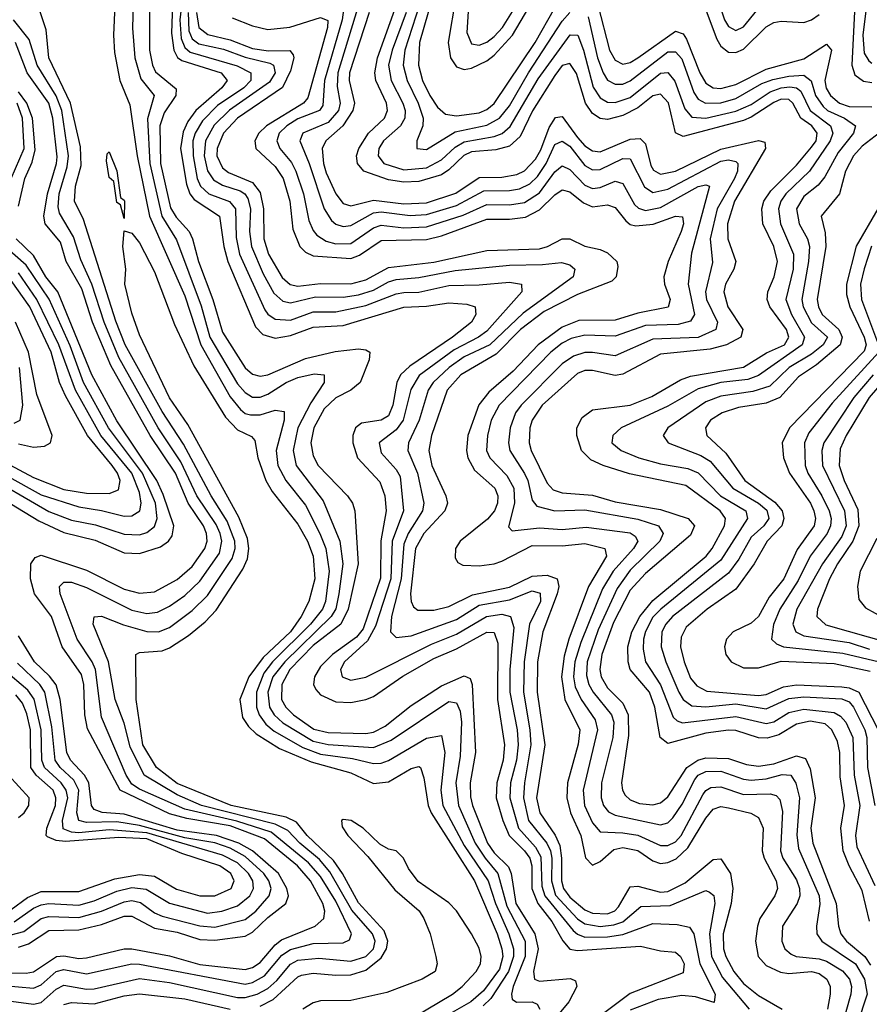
# Model space of a CAD drawing. Header units: inches. Extents: x 990535 to 1117859, y 769386 to 892122.
# Tile 142 of 256: x 1024153 to 1026403, y 852003 to 854611. Entities that reach past the tile are written whole.
import ezdxf

# ---------------------------------------------------------------- set-up
doc = ezdxf.new("R2010")
doc.units = ezdxf.units.IN
doc.header["$MEASUREMENT"] = 0
doc.layers.add('B0825', color=7, linetype='Continuous')

msp = doc.modelspace()

# ---------------------------------------------------------------- linework, layer by layer
at = {"layer": 'B0825', "color": 5}
for points, elevation in [([(1024496.2, 854790), (1024497.1, 854530), (1024504.9, 854490), (1024513.1, 854473.1), (1024567.4, 854427.4), (1024566.1, 854410), (1024535.7, 854364.3), (1024524.1, 854330), (1024525.7, 854230), (1024552.7, 854112.7), (1024567.5, 854087.5), (1024601.6, 854050), (1024610.8, 854030.8), (1024626.9, 853970), (1024664.3, 853870), (1024690, 853783.4), (1024750, 853688.4), (1024770, 853671.9), (1024790, 853666.3), (1024810, 853670.3), (1024910, 853713.3), (1024988.2, 853731.8), (1025050, 853738.9), (1025070, 853736.4), (1025080.6, 853730), (1025078.5, 853710), (1025055, 853650), (1025030.2, 853630), (1024990, 853608.9), (1024959.6, 853580.4), (1024931.6, 853530), (1024924, 853490), (1024930, 853456), (1024943.8, 853430), (1025021.5, 853350), (1025034.7, 853330), (1025040.7, 853310), (1025049.8, 853170), (1025022.7, 853050), (1025003.9, 853010), (1024930, 852953.8), (1024868.4, 852890), (1024847.2, 852850), (1024846.4, 852810), (1024858.3, 852790), (1024878.2, 852770), (1024931.7, 852731.7), (1024970, 852723.1), (1025070, 852720.5), (1025090, 852724.3), (1025120.6, 852739.4), (1025190, 852794.1), (1025270, 852846.4), (1025330, 852872.7), (1025346.4, 852866.4), (1025351.6, 852850), (1025360.1, 852670), (1025346.5, 852590), (1025347.2, 852552.8), (1025352.6, 852530), (1025392, 852430), (1025410, 852404.3), (1025447.3, 852367.3), (1025454.3, 852350), (1025467.4, 852270), (1025517.4, 852190), (1025526.6, 852150), (1025514, 852090), (1025516.3, 852070), (1025530, 852064.3), (1025611.5, 852071.5), (1025625, 852065), (1025628.2, 852050), (1025607.6, 852010), (1025518.4, 851901.6)], 2180), ([(1024410, 854770), (1024401.7, 854570), (1024404.3, 854524.3), (1024418.3, 854450), (1024445, 854385), (1024464.1, 854250), (1024497.1, 854090), (1024590, 853879.6), (1024632.6, 853750), (1024710, 853611.9), (1024738.1, 853578.1), (1024750, 853568.2), (1024764, 853564), (1024790, 853564.7), (1024830, 853577), (1024853.5, 853573.5), (1024853.5, 853550), (1024832.1, 853470), (1024836.9, 853430), (1024857.5, 853390), (1024910, 853324.8), (1024948.3, 853250), (1024963.6, 853210), (1024972.5, 853150), (1024962.8, 853070), (1024954.7, 853050), (1024923.5, 853010), (1024822.9, 852910), (1024799.6, 852880.4), (1024780.2, 852830), (1024780.3, 852790), (1024787.1, 852770), (1024805.1, 852745.1), (1024826.7, 852726.7), (1024903, 852683), (1024950, 852666), (1025034.2, 852654.2), (1025090, 852640.9), (1025110, 852641.5), (1025130, 852648.7), (1025230, 852708), (1025270, 852714.7), (1025278.8, 852670), (1025268.7, 852570), (1025274.1, 852530), (1025330, 852423.5), (1025393.9, 852330), (1025412.8, 852270), (1025448.9, 852190), (1025460.9, 852150), (1025460.7, 852130), (1025448, 852090), (1025401.2, 852018.8), (1025380.7, 851999.3)], 2140), ([(1024456.6, 854750), (1024451.8, 854588.2), (1024457.7, 854510), (1024473.9, 854453.9), (1024509.3, 854410), (1024491.6, 854348.4), (1024497.8, 854230), (1024529.6, 854090), (1024567.9, 854027.9), (1024633.4, 853853.4), (1024656.9, 853770), (1024730, 853646.4), (1024750, 853623.4), (1024770, 853611.2), (1024790, 853611.1), (1024810, 853619.2), (1024858.7, 853650), (1024890, 853663.2), (1024933.1, 853673.1), (1024959.3, 853670), (1024959.7, 853650), (1024924.2, 853595.8), (1024889.6, 853530), (1024877.5, 853470), (1024885.6, 853430), (1024956.7, 853336.7), (1025000.7, 853230), (1025008.6, 853170), (1024998.5, 853090), (1024989.9, 853050.1), (1024978.2, 853030), (1024855.1, 852910), (1024823.6, 852870), (1024810.5, 852830), (1024814.5, 852790), (1024827, 852770), (1024850, 852749), (1024930, 852699.7), (1024970, 852691.3), (1025090, 852683.6), (1025137.2, 852702.8), (1025290, 852805.4), (1025310, 852801.8), (1025319.7, 852779.7), (1025323.2, 852750), (1025319.3, 852660.7), (1025307.8, 852590), (1025314.9, 852530), (1025359.5, 852430), (1025385.6, 852390), (1025419.3, 852350), (1025443.4, 852263.4), (1025491.4, 852170), (1025491.8, 852130), (1025460.2, 852050), (1025455.2, 852030), (1025457.1, 852017.1), (1025468.4, 852008.4), (1025510.3, 852010), (1025523.7, 852003.7), (1025530.5, 851990.5)], 2160), ([(1024560.4, 854730), (1024554.9, 854574.9), (1024561.4, 854530), (1024571, 854511), (1024582.4, 854502.4), (1024686.3, 854470), (1024702.4, 854450), (1024688.8, 854430), (1024619.9, 854370), (1024598.6, 854341.4), (1024585.8, 854314.2), (1024579.3, 854270), (1024595, 854175), (1024603.8, 854150), (1024615, 854135), (1024682.4, 854090), (1024693.4, 854010), (1024704.3, 853970), (1024777.2, 853797.2), (1024797, 853777), (1024830, 853767.3), (1024870, 853774.4), (1024930, 853796.9), (1025010, 853801), (1025170, 853849.8), (1025230, 853851.7), (1025290, 853860.8), (1025337.2, 853857.2), (1025359, 853850), (1025361, 853830), (1025349.3, 853810), (1025299.5, 853770), (1025186.4, 853693.6), (1025161.8, 853670), (1025151.7, 853650), (1025141.2, 853590), (1025130, 853561.9), (1025110, 853550), (1025058.2, 853541.8), (1025042, 853530), (1025035.5, 853510), (1025035.7, 853490), (1025047.8, 853450), (1025106.6, 853386.6), (1025119.9, 853350), (1025123.2, 853310), (1025109.2, 853230.8), (1025108.3, 853131.7), (1025062.8, 852997.2), (1025044.8, 852975.2), (1024981.4, 852930), (1024950, 852897.9), (1024933.7, 852870), (1024931.3, 852850), (1024937, 852837), (1024950, 852822.6), (1024990, 852803.9), (1025030, 852802.3), (1025070, 852810.3), (1025090, 852817.9), (1025167.6, 852872.4), (1025250, 852918.7), (1025310, 852944.9), (1025390, 852988.7), (1025410, 852988), (1025419.2, 852959.2), (1025418.3, 852810), (1025436.6, 852690), (1025433.1, 852650), (1025417.1, 852590), (1025415.3, 852550), (1025432.4, 852490), (1025449.3, 852450), (1025490.4, 852410), (1025504, 852390), (1025509.2, 852370), (1025509.4, 852310), (1025525, 852270), (1025562.6, 852222.6), (1025591.2, 852171.2), (1025610, 852149.1), (1025630, 852145.5), (1025797.5, 852157.5), (1025850, 852145.1), (1025890, 852141.4), (1025903.1, 852130), (1025913.2, 852110), (1025910, 852086.1), (1025770, 852031.8), (1025650, 851942.1)], 2220), ([(1024593.2, 854746.8), (1024577.5, 854610), (1024580.6, 854560.6), (1024590, 854537.4), (1024604.8, 854524.8), (1024728.7, 854488.7), (1024765.4, 854470), (1024765.1, 854450), (1024746.2, 854430), (1024676.9, 854383.1), (1024637.2, 854342.8), (1024617.8, 854310), (1024611.5, 854290), (1024612.2, 854250), (1024622.9, 854190), (1024631.9, 854170), (1024653.6, 854150), (1024709, 854129), (1024724.2, 854110), (1024725.9, 854034.1), (1024735.5, 853990), (1024802.4, 853842.4), (1024810.6, 853830.6), (1024830, 853817.3), (1024870, 853814.9), (1024930, 853837.4), (1024990, 853836.8), (1025070, 853853.5), (1025150, 853885), (1025170, 853888.3), (1025210.5, 853889.5), (1025290, 853906.8), (1025370, 853908.2), (1025450, 853915.8), (1025481.6, 853910), (1025482.7, 853890), (1025390, 853786.3), (1025367.7, 853770), (1025303.4, 853736.6), (1025211.3, 853668.7), (1025188.6, 853631.4), (1025168.8, 853550), (1025150, 853524.6), (1025105.4, 853490), (1025110, 853463.5), (1025150, 853419.9), (1025160.8, 853400.8), (1025169.3, 853310), (1025139.6, 853230), (1025135.6, 853130), (1025095.1, 853004.9), (1025074.3, 852965.7), (1025012.9, 852910), (1025002.3, 852890), (1025007.5, 852870), (1025030, 852862), (1025070, 852869.7), (1025243.3, 852956.7), (1025310, 852983.2), (1025389.7, 853030.3), (1025430, 853036.1), (1025453.3, 853030), (1025461.5, 853001.5), (1025451.5, 852890), (1025451.1, 852830), (1025470.4, 852730), (1025473.1, 852690), (1025468.5, 852650), (1025452.6, 852590), (1025451.5, 852550), (1025473.8, 852470), (1025519.5, 852419.5), (1025533.4, 852393.4), (1025536.3, 852316.3), (1025543.8, 852290), (1025618.5, 852198.5), (1025630, 852188.5), (1025650, 852181.3), (1025710, 852181.7), (1025750, 852187.8), (1025830, 852217.2), (1025894.7, 852214.7), (1025927.2, 852207.2), (1025938.8, 852190), (1025954.5, 852110), (1025994.5, 852030), (1025992.1, 852007.9), (1025943.1, 852023.1), (1025906.9, 852026.9), (1025844.4, 852015.6), (1025770, 851987.4)], 2240), ([(1025973.1, 854750), (1026020.1, 854610), (1026030, 854592.4), (1026050, 854582), (1026070, 854591.8), (1026104.9, 854635.1)], 2540), ([(1025308.5, 854671.5), (1025287.7, 854550), (1025294.4, 854510), (1025310, 854485.7), (1025330, 854479.1), (1025350, 854482.3), (1025390, 854501.5), (1025410, 854517), (1025458.5, 854570), (1025521.8, 854678.2)], 2520), ([(1025344.5, 854690), (1025337.1, 854577.1), (1025350, 854546.7), (1025370, 854543.7), (1025390, 854551), (1025410, 854566.1), (1025431.3, 854590), (1025493.4, 854690)], 2540), ([(1025950, 854691.7), (1025999.1, 854559.1), (1026010, 854540.6), (1026030, 854524.7), (1026050, 854524), (1026070, 854532.6), (1026130, 854592.3), (1026150, 854603.5), (1026170, 854606.9), (1026230, 854603.7), (1026250, 854610.3), (1026270, 854624.5)], 2520), ([(1024130, 852011.5), (1024190, 852003.6), (1024210, 852007.7), (1024250, 852043), (1024270, 852053.8), (1024330, 852042.9), (1024350, 852044), (1024470, 852071.8), (1024550, 852060.5), (1024730, 852020.8), (1024750, 852021), (1024781.9, 852030), (1024810, 852044.7), (1024834.1, 852065.9), (1024870, 852109.8), (1024890, 852119.7), (1024945.5, 852125.5), (1025030, 852117.1), (1025070, 852129.5), (1025090, 852150), (1025094.2, 852170), (1025087.1, 852190), (1025032.8, 852252.8), (1024974.2, 852354.2), (1024946.6, 852386.6), (1024894.9, 852430), (1024863.5, 852463.5), (1024830, 852480.3), (1024634.7, 852530), (1024570, 852557.8), (1024482.6, 852610), (1024445.4, 852685.4), (1024430, 852747.7), (1024406.2, 852810), (1024388.3, 852910), (1024347.3, 853010), (1024350.6, 853029.4), (1024370, 853031.4), (1024428.2, 853008.2), (1024490, 852990.3), (1024520.4, 852990), (1024550, 853001.5), (1024610, 853046.1), (1024650, 853085.9), (1024716.1, 853183.9), (1024723.4, 853210), (1024722.4, 853230), (1024702.3, 853282.3), (1024660.1, 853350), (1024586.8, 853486.8), (1024530, 853573.4), (1024432, 853750), (1024407.8, 853812.2), (1024321.6, 854081.6), (1024297.8, 854130), (1024300.9, 854170), (1024315.7, 854224.3), (1024313.9, 854273.9), (1024287.6, 854390), (1024230.2, 854510), (1024223.5, 854583.5), (1024201.3, 854650)], 2140), ([(1025012.8, 854650), (1025007.4, 854610), (1024960.5, 854450), (1024956.1, 854383.9), (1024946.8, 854370), (1024890, 854347.8), (1024860.5, 854330), (1024840.3, 854310), (1024833.9, 854290), (1024842.1, 854270), (1024872.5, 854232.5), (1024884.7, 854210), (1024904.4, 854150), (1024918.6, 854078.6), (1024930, 854052.4), (1024940.3, 854040.3), (1024964.5, 854024.5), (1024990, 854017.3), (1025030, 854018), (1025090, 854059.4), (1025110, 854066.3), (1025170, 854059.9), (1025230, 854062.6), (1025327.2, 854092.8), (1025390, 854121.3), (1025450, 854120.5), (1025490, 854126.9), (1025530, 854152.5), (1025570, 854208), (1025590, 854223.5), (1025610, 854214.2), (1025650, 854172.8), (1025670, 854164.1), (1025690, 854166.2), (1025730, 854183.5), (1025750, 854176.8), (1025781.5, 854121.5), (1025791.5, 854111.5), (1025810, 854105.6), (1025850, 854113.4), (1025950, 854169.4), (1025970, 854173.5), (1025980.2, 854170), (1025932.4, 853992.4), (1025923.6, 853910), (1025940.6, 853830), (1025930, 853812.7), (1025896.7, 853803.3), (1025810, 853800.6), (1025730, 853772.2), (1025650, 853775.3), (1025613.9, 853766.1), (1025590, 853754.1), (1025559.6, 853730), (1025423.2, 853590), (1025401.9, 853550), (1025392.3, 853510), (1025389.5, 853470), (1025398.1, 853450), (1025443.2, 853403.2), (1025461.3, 853370), (1025463.7, 853330), (1025447.9, 853267.9), (1025457, 853257), (1025530, 853265.1), (1025590, 853260.6), (1025653.1, 853266.9), (1025770, 853252.2), (1025783.4, 853243.4), (1025790, 853230), (1025778.3, 853210), (1025724.6, 853150), (1025696.6, 853103.4), (1025638.8, 852961.2), (1025623.6, 852910), (1025619.8, 852870), (1025624.1, 852844.1), (1025640.3, 852810), (1025676.8, 852756.8), (1025683.3, 852730), (1025645.2, 852570), (1025648.7, 852530), (1025670, 852483.6), (1025690, 852459.5), (1025750, 852457.6), (1025790, 852451.2), (1025850, 852424.1), (1025870, 852423.5), (1025890, 852433.5), (1025905.1, 852450), (1025962.1, 852557.9), (1025970, 852569.4), (1025983.1, 852576.9), (1026010, 852578.7), (1026070, 852558.8), (1026140.4, 852560.4), (1026156.4, 852556.4), (1026165.9, 852545.9), (1026173.5, 852513.5), (1026168.1, 852410), (1026174.3, 852390), (1026210, 852332.9), (1026218.5, 852310), (1026219.1, 852290), (1026212.3, 852270), (1026173.6, 852210), (1026171.1, 852170), (1026179.3, 852150), (1026196, 852136), (1026209.8, 852129.8), (1026270, 852123.6), (1026290, 852117.3), (1026332.1, 852092.1), (1026350.7, 852070), (1026355.6, 852050), (1026354.2, 852030), (1026326.3, 851930)], 2340), ([(1025050.4, 854649.6), (1024995.7, 854470), (1024993.5, 854433.5), (1025001.8, 854390), (1024997.4, 854370), (1024970, 854338.2), (1024902.5, 854310), (1024894.7, 854290), (1024920, 854230), (1024959.4, 854110), (1024979.2, 854079.2), (1024990, 854069.5), (1025010, 854062.8), (1025030, 854065.3), (1025090, 854099.2), (1025110, 854101.7), (1025187.4, 854092.6), (1025230, 854095.2), (1025310, 854119), (1025382.5, 854157.5), (1025450, 854158), (1025477, 854163), (1025503.7, 854176.3), (1025524.2, 854195.8), (1025547.3, 854230), (1025570, 854280.1), (1025590, 854289.2), (1025610, 854275.5), (1025650, 854224.5), (1025670, 854213.5), (1025690, 854214.4), (1025750, 854243.6), (1025770, 854241.9), (1025807.7, 854167.7), (1025830, 854152.8), (1025870, 854162.1), (1026010, 854235.8), (1026030, 854239.9), (1026050, 854235.6), (1026055.1, 854230), (1026054.3, 854210), (1026045.8, 854190), (1026000.5, 854110), (1025982.1, 854030), (1025988.1, 853968.1), (1025969.2, 853890), (1025972.2, 853870), (1026000.7, 853810), (1025996.6, 853790), (1025950, 853768.8), (1025830, 853765), (1025730, 853720.5), (1025669.7, 853729.7), (1025650, 853729.5), (1025619.9, 853720.1), (1025590, 853699.3), (1025481.3, 853590), (1025466.1, 853570), (1025451.9, 853530), (1025447.5, 853490), (1025450.9, 853470), (1025490, 853408.7), (1025498.4, 853390), (1025510, 853338.3), (1025522.7, 853322.7), (1025570, 853310.3), (1025650, 853312.9), (1025790, 853288), (1025845.2, 853270), (1025857.6, 853250), (1025848.1, 853230), (1025770, 853153.2), (1025735.5, 853104.5), (1025685.3, 852994.7), (1025655.6, 852910), (1025654.1, 852874.1), (1025660.7, 852850), (1025671.6, 852830), (1025720, 852770), (1025726.5, 852750), (1025724.2, 852710), (1025693.8, 852590), (1025692.6, 852550), (1025699.1, 852530), (1025712.7, 852512.7), (1025730, 852504.1), (1025850, 852478.8), (1025870, 852483.8), (1025882.9, 852497.1), (1025907.1, 852532.9), (1025941.4, 852598.6), (1025950.3, 852609.7), (1025970, 852620), (1026010, 852620.3), (1026070, 852599.1), (1026090, 852596.4), (1026130, 852600.7), (1026172.1, 852612.1), (1026195.2, 852610), (1026208.5, 852588.5), (1026218.7, 852550), (1026211.6, 852451.6), (1026215.8, 852415.8), (1026270.2, 852290), (1026272, 852268), (1026263.3, 852210), (1026264.4, 852190), (1026277.6, 852170), (1026366.3, 852110), (1026390.2, 852070), (1026397.4, 852030), (1026371.3, 851950)], 2360), ([(1026403.7, 852223.7), (1026384.6, 852304.6), (1026349.6, 852370), (1026334.1, 852410), (1026327.7, 852470), (1026337.1, 852530), (1026325.9, 852605.9), (1026325.3, 852670), (1026319, 852699), (1026303.7, 852730), (1026286.2, 852746.2), (1026246.8, 852753.2), (1026210, 852745), (1026163.3, 852716.7), (1026132.3, 852707.7), (1026110, 852709.1), (1026050, 852728.5), (1026030, 852729.1), (1025970, 852720.9), (1025870, 852694.1), (1025849.4, 852709.4), (1025834.8, 852790), (1025820.9, 852830), (1025769.6, 852890), (1025764.2, 852910), (1025763.5, 852950), (1025774.6, 852990), (1025795, 853030), (1025830, 853072.9), (1025971.3, 853190), (1025987.1, 853210), (1026019.7, 853270), (1026022.2, 853290), (1026008.3, 853310), (1025917.4, 853377.4), (1025768, 853408), (1025698.4, 853430), (1025665.5, 853445.5), (1025640.7, 853470), (1025628.2, 853510), (1025628.9, 853530), (1025643.1, 853556.9), (1025670, 853577.2), (1025770, 853590), (1025827, 853613), (1025903.2, 853656.8), (1025930, 853666.8), (1026070, 853690.5), (1026131.3, 853728.7), (1026178.7, 853750), (1026190, 853770), (1026183.8, 853790), (1026139.4, 853850), (1026132.8, 853870), (1026134.4, 853890), (1026151.3, 853930), (1026159.9, 853970), (1026150.5, 854010), (1026120.8, 854070), (1026118.1, 854110), (1026124, 854130), (1026142.2, 854157.8), (1026210, 854225.3), (1026250, 854272.8), (1026262.2, 854290), (1026265.4, 854310), (1026250.6, 854330), (1026221.4, 854350), (1026200.8, 854390), (1026190, 854399.5), (1026170, 854400.1), (1026150, 854391.8), (1026090, 854352.2), (1026070, 854343.8), (1025910, 854301.6), (1025890, 854311.5), (1025871, 854391), (1025850, 854413.4), (1025830, 854408.8), (1025790, 854377.4), (1025750, 854357.4), (1025710, 854346.4), (1025690, 854349.3), (1025670, 854362), (1025651.1, 854390), (1025627.9, 854467.9), (1025610, 854494.8), (1025590, 854489.5), (1025570, 854463.4), (1025511, 854369), (1025478.2, 854301.8), (1025450, 854275.8), (1025413.8, 854266.2), (1025350, 854261), (1025329.2, 854250.8), (1025290, 854212.8), (1025270, 854200), (1025210, 854181.9), (1025170, 854180.3), (1025130, 854186.4), (1025064.3, 854210), (1025047.5, 854230), (1025044.7, 854250), (1025050.8, 854270), (1025076.9, 854310), (1025119.2, 854350), (1025127.5, 854370), (1025124.6, 854390), (1025096.3, 854450), (1025093.5, 854470), (1025100.3, 854510), (1025150.7, 854650)], 2420), ([(1025212.3, 854650), (1025172.8, 854530), (1025169, 854490), (1025178.8, 854450), (1025208.2, 854390), (1025221.2, 854350), (1025221.1, 854330), (1025204.8, 854290), (1025204.7, 854270), (1025230, 854266.7), (1025306, 854314), (1025390, 854331.2), (1025424, 854350), (1025450, 854382.9), (1025500.7, 854470), (1025590, 854607.2), (1025610, 854629.8)], 2460), ([(1025246.2, 854670), (1025212, 854550), (1025209.6, 854490), (1025220.1, 854450), (1025239.4, 854410), (1025259.3, 854379.3), (1025280.6, 854360.6), (1025310, 854356), (1025370, 854364.5), (1025390, 854373.1), (1025410, 854389.2), (1025518.2, 854550), (1025570, 854641.8)], 2480), ([(1025684.3, 854650), (1025715.1, 854530), (1025730, 854503.8), (1025750, 854493.4), (1025770, 854497.8), (1025790, 854509.8), (1025890, 854580.4), (1025910, 854573.2), (1025918.9, 854558.9), (1025954.6, 854470), (1025970, 854442.8), (1025989.9, 854429.9), (1026010, 854428.3), (1026050, 854439.1), (1026130, 854479.7), (1026230, 854507.4), (1026290, 854545.6), (1026302.7, 854530), (1026285.8, 854450), (1026289.1, 854429.1), (1026300, 854410), (1026324, 854390), (1026350, 854380.6), (1026410, 854380.2)], 2480), ([(1026364.9, 854650), (1026357.1, 854490), (1026364.9, 854464.9), (1026388.1, 854448.1), (1026410, 854444.6)], 2520), ([(1026398.6, 854670), (1026386.3, 854570), (1026390, 854522), (1026401.6, 854501.6), (1026410, 854495.2)], 2540), ([(1024599.6, 854630), (1024600.9, 854580.9), (1024610, 854559.9), (1024627.1, 854547.1), (1024692.5, 854532.5), (1024750, 854511.5), (1024815.2, 854495.2), (1024824.9, 854490), (1024829.3, 854470), (1024814.3, 854445.7), (1024709, 854371), (1024668.3, 854331.7), (1024644.8, 854290), (1024641.6, 854250), (1024650.2, 854210.2), (1024666.4, 854186.4), (1024690, 854172.4), (1024737.2, 854157.2), (1024749.4, 854149.4), (1024757.2, 854137.2), (1024764.4, 854110), (1024761.6, 854050), (1024767.1, 854010), (1024797.4, 853937.4), (1024826.1, 853886.1), (1024850, 853865.1), (1024870, 853860.6), (1024936.8, 853876.8), (1025010, 853876.1), (1025050, 853882.2), (1025090, 853894.4), (1025130, 853916.7), (1025150, 853922.5), (1025210, 853927.8), (1025306.2, 853946.2), (1025450, 853960.8), (1025537.7, 853962.3), (1025587.9, 853967.9), (1025610, 853961.6), (1025623.7, 853950), (1025618.7, 853930), (1025486.4, 853833.6), (1025397.8, 853750), (1025330, 853717.8), (1025290.1, 853690), (1025247.7, 853650), (1025234.6, 853630), (1025210.7, 853550), (1025182.6, 853490), (1025181.2, 853470), (1025206.2, 853410), (1025223.6, 853330), (1025219.9, 853310), (1025181.5, 853250), (1025170, 853222.1), (1025163.2, 853130), (1025138, 853030), (1025135, 852990), (1025150, 852975), (1025190, 852979.4), (1025310, 853022.4), (1025370, 853060.2), (1025450, 853074.2), (1025510, 853097.9), (1025531.7, 853091.7), (1025532.6, 853070), (1025503.6, 853010), (1025489.1, 852910), (1025487.3, 852830), (1025504.5, 852730), (1025506.9, 852690), (1025489.9, 852590), (1025487.5, 852550), (1025500.9, 852490), (1025549.1, 852430), (1025558.7, 852410), (1025562.4, 852390), (1025561.2, 852330), (1025572.3, 852292.3), (1025630, 852229.8), (1025650, 852216.6), (1025690, 852209.6), (1025726.7, 852213.3), (1025750, 852221.8), (1025798.1, 852261.9), (1025875.5, 852264.5), (1025970, 852304.8), (1025980.2, 852300.2), (1025991, 852291), (1025994.1, 852270), (1025979.9, 852190), (1025985.1, 852130), (1026014.5, 852074.5), (1026085.3, 851990)], 2260), ([(1024621, 854630), (1024627.2, 854590), (1024651.5, 854571.5), (1024710, 854557.6), (1024770, 854534.4), (1024811.8, 854528.2), (1024868.9, 854528.9), (1024877.5, 854517.5), (1024879.3, 854510), (1024870, 854475.5), (1024848.7, 854431.3), (1024729.8, 854350), (1024692.5, 854310), (1024675.7, 854270), (1024675.4, 854250), (1024690, 854218.5), (1024706.3, 854206.3), (1024770, 854179.8), (1024790, 854153.2), (1024798.7, 854110), (1024799.5, 854030), (1024812.3, 853990), (1024847.9, 853927.9), (1024869.4, 853909.4), (1024890, 853904.8), (1024950, 853912.2), (1025030, 853910.8), (1025070, 853921.5), (1025130, 853954.3), (1025250, 853968.3), (1025390, 853999.2), (1025530, 854004.3), (1025551.1, 854010), (1025590, 854030.7), (1025610, 854030.1), (1025650, 854010.6), (1025690, 854002.4), (1025710, 853993.4), (1025734.1, 853970), (1025737.1, 853957.1), (1025732.9, 853930), (1025721.4, 853918.6), (1025630, 853882.8), (1025542.4, 853837.6), (1025479.3, 853790), (1025414.7, 853725.3), (1025321.5, 853670), (1025285.4, 853630), (1025244, 853510), (1025236.8, 853470), (1025244.9, 853430), (1025281.8, 853350), (1025286.1, 853330), (1025279.1, 853310), (1025223.4, 853250), (1025201.4, 853210), (1025188, 853090), (1025189.6, 853069.6), (1025196.2, 853056.2), (1025207.2, 853047.2), (1025250, 853047.3), (1025290, 853056.7), (1025352.5, 853087.5), (1025450, 853108), (1025510, 853136.6), (1025550, 853139.9), (1025576.6, 853130), (1025580.5, 853110), (1025576.1, 853090), (1025538.2, 852990), (1025524.5, 852910), (1025523.2, 852830), (1025543.8, 852690), (1025522.1, 852550), (1025530.6, 852510), (1025570.9, 852450.9), (1025583.3, 852423.3), (1025588.1, 852390), (1025587.6, 852330), (1025593.2, 852310), (1025610, 852286.8), (1025650, 852253.6), (1025670, 852244.6), (1025710, 852243.1), (1025729.5, 852250.5), (1025739, 852261), (1025770, 852314.4), (1025790, 852316.4), (1025850, 852299.9), (1025870, 852302), (1025915.3, 852324.7), (1025990, 852386.7), (1026010, 852388.6), (1026035.6, 852350), (1026042.1, 852310), (1026037.7, 852270), (1026015.8, 852190), (1026016.8, 852150), (1026022.8, 852130), (1026044, 852090), (1026070, 852058.5), (1026110, 852026.5), (1026172.2, 851990)], 2280), ([(1025078.8, 854630), (1025026.6, 854470), (1025025.7, 854450), (1025039.9, 854390), (1025035.7, 854370), (1025008.6, 854330), (1024963.7, 854290), (1024954.1, 854270), (1024957.7, 854230), (1024964.9, 854204.9), (1024990, 854149.6), (1025010, 854124.2), (1025030, 854117.6), (1025090, 854132.5), (1025170, 854122.7), (1025230, 854125.9), (1025308.5, 854151.5), (1025370, 854193.2), (1025430, 854194.1), (1025470, 854200.4), (1025490, 854210.3), (1025519, 854241), (1025533.5, 854266.5), (1025555, 854325), (1025572.1, 854352.1), (1025590, 854354.5), (1025630, 854298.7), (1025650, 854276.7), (1025670, 854263.2), (1025690, 854260.6), (1025770, 854294.4), (1025796.5, 854296.5), (1025810, 854282.2), (1025824.3, 854224.3), (1025832, 854212), (1025850, 854201.3), (1025890, 854210), (1026010, 854267.9), (1026110, 854291.2), (1026126.3, 854286.3), (1026128.4, 854270), (1026046, 854130), (1026027.8, 854070), (1026028.8, 854030), (1026049.4, 853970), (1026044.1, 853950), (1026022.1, 853910), (1026017.5, 853890), (1026028.8, 853850), (1026068.5, 853790), (1026062.5, 853770), (1026024.6, 853750), (1025981.5, 853738.5), (1025850, 853725.4), (1025750, 853672), (1025730, 853668.6), (1025670, 853681.5), (1025650, 853681.5), (1025630, 853674.2), (1025536.9, 853590), (1025510.1, 853550), (1025503.8, 853530), (1025501.9, 853490), (1025507.2, 853470), (1025550, 853383.3), (1025565.8, 853365.8), (1025590, 853357.4), (1025670, 853351.7), (1025730, 853333.9), (1025850, 853313.3), (1025923.2, 853290), (1025939.8, 853270), (1025930, 853245.8), (1025810, 853144), (1025770, 853099.7), (1025725.4, 853014.6), (1025694.5, 852930), (1025689.1, 852890), (1025693.1, 852870), (1025710, 852841.4), (1025750, 852800.4), (1025764.3, 852770), (1025765.1, 852714.9), (1025747, 852590), (1025749.1, 852570), (1025756.8, 852556.8), (1025770, 852544.7), (1025794.6, 852534.6), (1025830, 852531.1), (1025850, 852536.9), (1025870, 852552.3), (1025920.1, 852630), (1025948.6, 852650), (1025970, 852656.2), (1026030, 852654.5), (1026078.1, 852638.1), (1026110, 852633.9), (1026150, 852639.8), (1026210, 852660.9), (1026234.3, 852654.3), (1026246.4, 852626.4), (1026259.4, 852550), (1026248.3, 852470), (1026253.6, 852430), (1026315.2, 852270), (1026321.3, 852210), (1026327.7, 852190), (1026343, 852170), (1026391.3, 852130), (1026406.7, 852106.7)], 2380), ([(1025176.6, 854630), (1025139.2, 854530), (1025130, 854490), (1025136.6, 854450), (1025167.8, 854390), (1025173.7, 854370), (1025172.9, 854350), (1025161.9, 854330), (1025116.6, 854290), (1025103.9, 854270), (1025102.3, 854250), (1025117.7, 854230), (1025170, 854213), (1025230, 854218.8), (1025270, 854239.3), (1025306.6, 854273.4), (1025330, 854287.6), (1025410, 854301), (1025430.9, 854309.1), (1025452.3, 854327.7), (1025526.1, 854453.9), (1025611.1, 854571.1), (1025631.1, 854570), (1025646.3, 854530), (1025672.2, 854432.2), (1025690, 854403.7), (1025710, 854392.6), (1025730, 854391.4), (1025770, 854405), (1025850, 854469), (1025870, 854471.2), (1025887.9, 854447.9), (1025915, 854375), (1025933, 854353), (1025970, 854349.7), (1026050, 854368.3), (1026090, 854386.4), (1026140.2, 854419.8), (1026170, 854430.4), (1026193.1, 854433.1), (1026210.7, 854430.7), (1026221.5, 854421.5), (1026246.9, 854370), (1026300.1, 854330), (1026306.6, 854310), (1026299.6, 854290), (1026244.9, 854210), (1026182.2, 854150), (1026168.7, 854130), (1026162.9, 854110), (1026168.2, 854070), (1026202.4, 853990), (1026201.6, 853950), (1026182.4, 853870), (1026196.8, 853830), (1026231.2, 853770), (1026225.3, 853750), (1026110, 853668.7), (1026081.7, 853658.3), (1026010, 853649.8), (1025950, 853632.8), (1025870, 853587.1), (1025746.1, 853530), (1025723.5, 853510), (1025721.6, 853490), (1025746.3, 853470), (1025792.7, 853450), (1025850, 853434.2), (1025922.3, 853422.3), (1025950, 853411.1), (1026009.5, 853350), (1026075.8, 853310), (1026080.2, 853290), (1026010, 853179.1), (1025851.1, 853050), (1025830, 853028.1), (1025810, 852990.8), (1025804.7, 852970), (1025804.1, 852944.1), (1025810.3, 852910), (1025850, 852848.9), (1025883.9, 852763.9), (1025893.9, 852753.9), (1025908.2, 852748.2), (1026050, 852765.4), (1026130, 852746.7), (1026150, 852751.5), (1026190, 852776.1), (1026230, 852784.9), (1026310, 852776), (1026326.5, 852766.5), (1026341, 852750), (1026359.7, 852710), (1026363.1, 852610), (1026377.8, 852530), (1026366.7, 852450), (1026370, 852420.2), (1026417.9, 852317.9)], 2440), ([(1024110, 852053.4), (1024190, 852045.7), (1024210, 852054.6), (1024250, 852090), (1024270, 852095.1), (1024330, 852084), (1024449.8, 852110.2), (1024470, 852109.9), (1024750, 852056.3), (1024770, 852060.9), (1024801, 852079), (1024847, 852133), (1024870, 852148.4), (1024930, 852164.5), (1025010, 852165.9), (1025026.5, 852173.5), (1025032, 852190), (1024990, 852275.9), (1024950, 852341.3), (1024917.8, 852377.8), (1024818.9, 852458.9), (1024728, 852488), (1024590, 852519.9), (1024470, 852572.7), (1024450, 852585.9), (1024435.3, 852610), (1024370, 852763.7), (1024353.6, 852890), (1024345, 852910), (1024305.1, 852970), (1024259.9, 853090), (1024258.6, 853110), (1024270, 853120.8), (1024290, 853121.1), (1024330, 853106.6), (1024450, 853046.8), (1024490, 853038), (1024518, 853042), (1024550, 853057.7), (1024590, 853085.9), (1024630, 853123.6), (1024682.1, 853197.9), (1024688.5, 853230), (1024684.3, 853250), (1024673.5, 853273.5), (1024622.1, 853350), (1024580.1, 853440.1), (1024519.5, 853530), (1024415.9, 853715.9), (1024377, 853810), (1024344.4, 853910), (1024314.9, 853974.9), (1024295.8, 854035.8), (1024258.2, 854098.2), (1024255, 854115), (1024257.6, 854150), (1024279.1, 854220.9), (1024282.7, 854250), (1024264.9, 854370), (1024249.2, 854409.2), (1024199.6, 854490), (1024178.2, 854558.2), (1024136.9, 854610)], 2160), ([(1024715.5, 854615.5), (1024770, 854594.1), (1024810, 854585), (1024868.9, 854591.1), (1024950, 854617), (1024968.7, 854608.7), (1024967.8, 854590), (1024916.1, 854403.9), (1024905, 854390), (1024806.6, 854330), (1024786.3, 854310), (1024775.6, 854290), (1024778.1, 854270), (1024830, 854222.3), (1024850.7, 854190), (1024868.3, 854130), (1024876, 854056), (1024894.9, 854010), (1024910, 853994.7), (1024930, 853985.7), (1025030, 853978.3), (1025053.2, 853986.8), (1025110, 854026.2), (1025230, 854028.4), (1025270, 854038.7), (1025390, 854082.9), (1025450, 854082.3), (1025492.5, 854087.5), (1025530, 854107.5), (1025570, 854147.2), (1025590, 854160.1), (1025610, 854155.1), (1025645.9, 854125.9), (1025670, 854115.3), (1025710, 854120.5), (1025730, 854113.3), (1025758.1, 854078.1), (1025770, 854068.8), (1025785, 854065), (1025830.7, 854069.3), (1025890, 854090.5), (1025908.3, 854088.3), (1025911, 854070), (1025904.9, 854050), (1025870.6, 853970), (1025858.8, 853930), (1025860.4, 853910), (1025875.9, 853870), (1025870.5, 853849.5), (1025790, 853833.2), (1025730, 853815.4), (1025633.9, 853813.9), (1025590, 853796.3), (1025526.1, 853750), (1025459.7, 853680.3), (1025395.6, 853624.4), (1025368.9, 853591.1), (1025339.6, 853510), (1025336.3, 853470), (1025339.9, 853450), (1025357.8, 853417.8), (1025411.5, 853370), (1025419, 853350), (1025418.7, 853330), (1025410.3, 853310), (1025392, 853288), (1025319.9, 853230), (1025307.6, 853210), (1025305.9, 853185.9), (1025313.1, 853173.1), (1025326.5, 853166.5), (1025370, 853164.1), (1025410, 853169.4), (1025430, 853176.7), (1025510, 853218.1), (1025590, 853217.7), (1025650, 853223.3), (1025702.5, 853210), (1025706.7, 853190), (1025659.4, 853110), (1025607.2, 852970), (1025595, 852925), (1025587.8, 852870), (1025597.1, 852810), (1025636.1, 852730), (1025631.7, 852691.7), (1025603.9, 852590), (1025601.7, 852550), (1025611.7, 852510), (1025638.9, 852450), (1025651.5, 852391.5), (1025670, 852371.7), (1025690, 852381.4), (1025726.9, 852413.1), (1025750, 852418.4), (1025790, 852410.3), (1025830, 852383.2), (1025850, 852376.3), (1025870, 852378.4), (1025891.3, 852388.7), (1025922.8, 852417.2), (1025970, 852495.7), (1025990, 852520.2), (1026010, 852527.2), (1026030, 852523.6), (1026089.3, 852509.3), (1026110, 852497.8), (1026121.9, 852470), (1026119.4, 852410), (1026124.3, 852390), (1026156.3, 852330), (1026159.8, 852310), (1026152.8, 852290), (1026113.6, 852230), (1026106.9, 852210), (1026101.7, 852170), (1026108.5, 852130), (1026130, 852105.9), (1026167.9, 852087.9), (1026190, 852085.1), (1026250, 852090.4), (1026270, 852085), (1026290.7, 852070), (1026299.1, 852050), (1026299.9, 852030), (1026292.5, 851990)], 2320), ([(1025658.3, 854618.3), (1025683.7, 854510), (1025698, 854470), (1025710, 854450.5), (1025730, 854439.8), (1025750, 854440.4), (1025770, 854448.9), (1025870, 854525.4), (1025890, 854525.9), (1025906.8, 854506.8), (1025938.1, 854418.1), (1025950, 854400.5), (1025969.7, 854389.7), (1026010, 854390.8), (1026050, 854402), (1026118.5, 854441.5), (1026147.7, 854452.3), (1026190, 854461.2), (1026230, 854463.5), (1026248.9, 854448.9), (1026260.5, 854410), (1026280.6, 854380.6), (1026292.3, 854370), (1026337.1, 854350), (1026367, 854330), (1026361.6, 854310), (1026321.1, 854258.9), (1026285.6, 854194.4), (1026267.4, 854172.6), (1026230, 854142.3), (1026210.3, 854110), (1026217.3, 854070), (1026239.1, 854030), (1026244.6, 854010), (1026242.5, 853970), (1026224.9, 853870), (1026228.4, 853850), (1026250, 853808.3), (1026292.1, 853770), (1026280.8, 853750), (1026250, 853724.6), (1026191.2, 853690), (1026139.4, 853640.6), (1026094.3, 853625.7), (1026010, 853613.7), (1025970, 853598.9), (1025869.5, 853530), (1025857, 853510), (1025870.2, 853490), (1025956.7, 853456.7), (1025981.9, 853441.9), (1026042.1, 853370), (1026109.8, 853330), (1026131.5, 853311.5), (1026137, 853290), (1026123.4, 853270), (1026090, 853240.1), (1026057.7, 853182.3), (1026030, 853145.3), (1025882, 853030), (1025863.9, 853010), (1025853.7, 852990), (1025851.8, 852950), (1025864.1, 852910), (1025898.7, 852830), (1025910.1, 852810), (1025933.3, 852793.3), (1025970, 852790.8), (1026050, 852798.5), (1026130, 852785.8), (1026190, 852813.4), (1026230, 852817.1), (1026330, 852812.2), (1026350, 852804.1), (1026361.4, 852790), (1026391.3, 852730), (1026396.4, 852710), (1026398, 852630), (1026417.5, 852530)], 2460), ([(1024110, 852086.8), (1024170, 852085.2), (1024190, 852089), (1024250.1, 852129.9), (1024270, 852131.9), (1024310, 852124.8), (1024330, 852125.8), (1024429.8, 852150.2), (1024450, 852150.4), (1024550, 852131.9), (1024630, 852108.9), (1024750, 852095.7), (1024770, 852100.9), (1024790, 852113.9), (1024830, 852160.8), (1024846.4, 852173.6), (1024935.8, 852210), (1024958.3, 852230), (1024961.1, 852250), (1024955.5, 852270), (1024922.9, 852330), (1024888.9, 852370), (1024801.6, 852441.6), (1024710, 852475.8), (1024595.5, 852495.5), (1024550, 852507.9), (1024419, 852570), (1024332.7, 852732.7), (1024325.6, 852770), (1024322.9, 852850), (1024316.5, 852876.5), (1024265.9, 852950), (1024237.3, 853030), (1024192.1, 853090), (1024181.3, 853130), (1024182.6, 853170), (1024193.6, 853186.4), (1024210, 853192.3), (1024330, 853153.1), (1024430, 853102.3), (1024470, 853091.9), (1024510, 853095.9), (1024570, 853127.8), (1024610, 853163), (1024643.5, 853210), (1024649.5, 853230), (1024648, 853250), (1024639.5, 853270), (1024598.9, 853330), (1024566, 853410), (1024499, 853510), (1024394.8, 853694.8), (1024346.1, 853810), (1024318, 853898), (1024275.9, 853970), (1024261.5, 854021.5), (1024220.4, 854070), (1024216.7, 854090), (1024226.3, 854150), (1024250.9, 854230), (1024252.4, 854247.6), (1024240.8, 854350), (1024229.8, 854390), (1024172.7, 854470), (1024141.6, 854550)], 2180), ([(1024150, 854116.8), (1024166.9, 854190), (1024186.2, 854233.8), (1024193.7, 854266.3), (1024186.6, 854350), (1024171.6, 854390), (1024150, 854419.9)], 2220), ([(1024130.5, 854190), (1024165.2, 854270), (1024160.2, 854350), (1024146.2, 854390)], 2240), ([(1026430, 854311.1), (1026384.6, 854275.4), (1026361.4, 854250), (1026340.3, 854210), (1026324.6, 854150), (1026276, 854090), (1026286, 854046), (1026288, 854010), (1026265, 853870), (1026268.6, 853850), (1026278.7, 853830), (1026322.7, 853790), (1026331.6, 853770), (1026326.1, 853750), (1026263.1, 853696.9), (1026215.4, 853664.6), (1026166, 853610), (1026130, 853594.9), (1026056.5, 853583.5), (1026013.9, 853570), (1025982.4, 853550), (1025969.6, 853530), (1025973, 853510), (1026022.9, 853462.9), (1026073.8, 853390), (1026153, 853333), (1026172, 853310), (1026177.1, 853290), (1026171.7, 853270), (1026132.4, 853230), (1026098.5, 853170), (1026050, 853102.7), (1025973.6, 853050), (1025918.4, 853001.6), (1025904.6, 852975.4), (1025902.7, 852950), (1025912.6, 852910), (1025930, 852867.2), (1025946.3, 852846.3), (1025972.6, 852832.6), (1026110, 852821.2), (1026130, 852823.6), (1026175.8, 852844.2), (1026210, 852849.1), (1026330, 852844.1), (1026350, 852841.2), (1026375.3, 852830), (1026426.4, 852730)], 2480), ([(1026426.1, 854110), (1026368.7, 854011.3), (1026342.8, 853910), (1026342.7, 853882.7), (1026351.2, 853850), (1026389.6, 853770), (1026394.9, 853750), (1026390, 853733.1), (1026191.6, 853530), (1026172.7, 853490), (1026176, 853450), (1026191.8, 853410), (1026247.4, 853330), (1026256.6, 853310), (1026260.5, 853290), (1026257, 853270), (1026212.5, 853207.5), (1026176.9, 853130), (1026138.2, 853081.8), (1026110, 853030.3), (1026090, 853012.5), (1026043, 852990), (1026025.2, 852970), (1026019.9, 852950), (1026023.5, 852930), (1026037.2, 852910), (1026070, 852894.3), (1026110, 852894.3), (1026170, 852912), (1026310, 852905.3), (1026405.1, 852885.1)], 2520), ([(1024790, 851998.5), (1024824.1, 852015.9), (1024890, 852076.2), (1024899.6, 852080.4), (1024930, 852085.9), (1024990, 852079.9), (1025030, 852081.2), (1025070, 852094), (1025110, 852126), (1025124.2, 852150), (1025127.8, 852170), (1025118.1, 852198.1), (1025050, 852271.8), (1025008, 852350), (1024984.4, 852384.4), (1024914.8, 852450), (1024885.9, 852485.9), (1024858.5, 852498.5), (1024712.9, 852530), (1024570, 852587.7), (1024515.3, 852630), (1024478.9, 852690), (1024461.6, 852810), (1024461, 852930), (1024470, 852934.6), (1024530, 852939.4), (1024550, 852947.6), (1024600.3, 852979.7), (1024644.2, 853015.8), (1024673.4, 853046.6), (1024744.4, 853155.6), (1024756.7, 853183.3), (1024760.2, 853210), (1024756.4, 853236.4), (1024733.7, 853293.7), (1024598.5, 853538.5), (1024550, 853609.5), (1024470, 853775.8), (1024450, 853833.6), (1024431.8, 853910), (1024434, 853950), (1024426.4, 854010), (1024430, 854051.3), (1024450, 854045.7), (1024470, 854019.7), (1024510, 853943.2), (1024563.3, 853803.3), (1024614.3, 853694.3), (1024698.2, 853558.2), (1024730, 853524.7), (1024766.7, 853506.7), (1024776.1, 853496.1), (1024783.4, 853450), (1024804.8, 853390), (1024821.5, 853361.5), (1024890, 853274.3), (1024915.1, 853230), (1024930, 853190), (1024934.3, 853130), (1024919.1, 853070), (1024898.5, 853030), (1024870.2, 852990), (1024798.2, 852921.8), (1024760, 852870), (1024736.1, 852810), (1024742.7, 852762.7), (1024758.6, 852738.6), (1024779.2, 852719.2), (1024840.7, 852680.7), (1024925, 852645), (1025030, 852615.9), (1025090, 852587.8), (1025130, 852592.5), (1025190, 852627.3), (1025210, 852632.7), (1025214.3, 852630), (1025223.3, 852603.3), (1025234.5, 852530), (1025242.5, 852510), (1025357.6, 852330), (1025417.2, 852190), (1025429.8, 852150), (1025432.4, 852130), (1025423.8, 852096.2), (1025381.3, 852038.7), (1025347.6, 852010), (1025242.7, 851950)], 2120), ([(1024090, 853352.2), (1024203.7, 853283.7), (1024270, 853252.9), (1024352.5, 853232.5), (1024430, 853199.2), (1024470, 853197.1), (1024525.5, 853214.5), (1024546.8, 853230), (1024556.4, 853243.6), (1024561.2, 853270), (1024533.4, 853353.4), (1024516.2, 853390), (1024410, 853548.3), (1024343.8, 853670), (1024254.4, 853890), (1024222.5, 853930), (1024190, 853986.6), (1024143.9, 854030)], 2220), ([(1024050, 853412.1), (1024230, 853308.1), (1024290, 853285.7), (1024353.4, 853273.4), (1024430, 853248.6), (1024470, 853246.6), (1024490, 853252.8), (1024510, 853268.6), (1024516.9, 853290), (1024512.4, 853330), (1024477.9, 853410), (1024388.3, 853530), (1024321.8, 853650), (1024287, 853747), (1024230.8, 853870.8), (1024170, 853961), (1024111.5, 854011.5)], 2240), ([(1026408.8, 854011.2), (1026389.3, 853950.7), (1026380.1, 853910), (1026382.4, 853870), (1026427.8, 853750)], 2540), ([(1024030, 853452.3), (1024210, 853352.7), (1024310, 853320.3), (1024370, 853311.1), (1024430, 853295.6), (1024450, 853296.6), (1024471.1, 853310), (1024475.1, 853330), (1024470, 853358.6), (1024449.6, 853410), (1024368.2, 853510), (1024300.5, 853630), (1024256.7, 853750), (1024198.2, 853870), (1024150, 853940.5)], 2260), ([(1024050, 853472.7), (1024190, 853397.9), (1024270, 853366.2), (1024330, 853356.9), (1024390, 853356.3), (1024414.7, 853365.3), (1024419.4, 853390), (1024412, 853410), (1024397.7, 853430), (1024333, 853510), (1024274.5, 853614.5), (1024258.7, 853650), (1024236.6, 853730), (1024179.6, 853850), (1024130, 853920.2)], 2280), ([(1024150, 853487.4), (1024190, 853478.7), (1024218.6, 853481.4), (1024234.8, 853490), (1024239, 853510), (1024198.2, 853618.2), (1024176.3, 853730), (1024142.2, 853810)], 2320), ([(1026428.5, 853730), (1026304.7, 853595.3), (1026243.3, 853516.7), (1026231.6, 853490), (1026233, 853430), (1026240, 853410), (1026277.8, 853350), (1026296.9, 853310), (1026302.2, 853290), (1026300.5, 853270), (1026291.6, 853250), (1026246.9, 853190), (1026214.7, 853125.3), (1026166.4, 853050), (1026149.4, 853009.4), (1026144, 852970), (1026157.4, 852957.4), (1026176.3, 852950), (1026333.1, 852933.1), (1026430, 852909.9)], 2540), ([(1024138, 853542), (1024154.3, 853550), (1024161.3, 853590), (1024152.4, 853690)], 2340), ([(1026413.3, 853670), (1026362, 853610), (1026282.8, 853490), (1026277.3, 853470), (1026278.8, 853430), (1026337.9, 853310), (1026341.7, 853270), (1026330, 853241.7), (1026278.8, 853170), (1026211.5, 853050), (1026200.6, 853010), (1026209, 852990), (1026230, 852978.8), (1026350, 852961.1), (1026403.6, 852943.6)], 2560), ([(1026452.2, 853667.8), (1026402.5, 853610), (1026341.7, 853510), (1026325.8, 853474.2), (1026323.2, 853430), (1026336.6, 853390), (1026373.2, 853313.2), (1026375.5, 853270), (1026359.4, 853230), (1026318.6, 853170), (1026297.5, 853130), (1026266.2, 853050), (1026264.4, 853030), (1026288.3, 853008.3), (1026459.7, 852959.7)], 2580), ([(1026423, 853237), (1026379.3, 853150), (1026371.6, 853110), (1026375.6, 853075.6), (1026393.5, 853053.5), (1026444.5, 853024.5)], 2620), ([(1024150, 852154.4), (1024176.7, 852163.3), (1024230, 852198.8), (1024310, 852200.1), (1024370, 852214.6), (1024430, 852236.8), (1024450, 852236.6), (1024510, 852205), (1024570, 852194.5), (1024630, 852175.2), (1024670, 852172.8), (1024750, 852183.5), (1024770, 852194), (1024810, 852232.8), (1024858.1, 852270), (1024864.7, 852290), (1024860.9, 852310), (1024838.2, 852350), (1024769.4, 852409.4), (1024733.4, 852430), (1024674.5, 852450), (1024570, 852464.3), (1024430, 852506.7), (1024371.4, 852511.4), (1024350, 852519.1), (1024342.8, 852530), (1024336.2, 852590), (1024325, 852610), (1024287.8, 852650), (1024277.6, 852670), (1024260.5, 852810), (1024249.2, 852849.2), (1024232.1, 852872.1), (1024192.5, 852910), (1024150, 852978.7)], 2220), ([(1024110, 852181.8), (1024163.8, 852196.2), (1024210.1, 852230.1), (1024230, 852235.4), (1024310, 852233.2), (1024370, 852249.7), (1024430, 852274.9), (1024450, 852277.9), (1024472.6, 852272.6), (1024510, 852245.4), (1024530, 852236.8), (1024630, 852210.6), (1024670, 852207.6), (1024750, 852228.1), (1024778.3, 852250), (1024814.1, 852290), (1024818.6, 852310), (1024813.2, 852330), (1024799.6, 852350), (1024750, 852394.6), (1024710, 852416.7), (1024670, 852430.5), (1024590, 852443.8), (1024470, 852476.8), (1024410, 852486.1), (1024330, 852484.4), (1024309.4, 852490), (1024304.4, 852510), (1024309.6, 852570), (1024296.6, 852596.6), (1024260.3, 852630), (1024246.7, 852650), (1024238.4, 852738.4), (1024219.9, 852830), (1024206.1, 852850), (1024146.8, 852906.8)], 2240), ([(1024138.3, 852221.7), (1024190, 852257.9), (1024210, 852266.8), (1024230, 852269.9), (1024310, 852265.7), (1024350, 852277.2), (1024410, 852302.9), (1024450, 852312.3), (1024487.7, 852307.7), (1024550, 852270.9), (1024650, 852244.8), (1024688.2, 852250), (1024730, 852264.1), (1024762.6, 852290), (1024772.3, 852310), (1024770.6, 852330), (1024759.2, 852350), (1024730, 852377.7), (1024690, 852398.4), (1024490, 852457.6), (1024390, 852465.5), (1024310, 852457.7), (1024290, 852459.2), (1024268.3, 852468.3), (1024266.3, 852490), (1024280.3, 852550), (1024276.4, 852570), (1024262.8, 852590), (1024219.1, 852630), (1024211.5, 852650), (1024210, 852730), (1024191, 852811), (1024174.7, 852834.7), (1024110.2, 852890)], 2260), ([(1024130, 852254.6), (1024173.9, 852286.1), (1024210, 852301.5), (1024310, 852301.7), (1024404.8, 852335.2), (1024470, 852346.7), (1024510, 852342.4), (1024568.3, 852308.3), (1024630, 852290.5), (1024670, 852290.1), (1024712.7, 852310), (1024721.2, 852330), (1024712.2, 852350), (1024682.8, 852370), (1024582.4, 852402.4), (1024490, 852441), (1024415.3, 852444.7), (1024274.6, 852434.6), (1024250, 852437.1), (1024226.7, 852446.7), (1024223.3, 852450), (1024225, 852470), (1024247.6, 852530), (1024248.8, 852550), (1024241.9, 852570), (1024196.7, 852610), (1024182.8, 852630), (1024181.2, 852730), (1024172.3, 852772.3), (1024160.3, 852800.3), (1024142.4, 852822.4)], 2280), ([(1024150, 852497.8), (1024164.8, 852510), (1024177.2, 852530), (1024178.3, 852550), (1024123.1, 852610)], 2320), ([(1025163.9, 851950), (1025299.1, 852030), (1025324.6, 852050), (1025361.8, 852090), (1025373.6, 852110), (1025375.1, 852130), (1025370, 852151.8), (1025350, 852190.1), (1025310, 852251.1), (1025290, 852271.8), (1025208.2, 852328.2), (1025182.8, 852362.8), (1025169.5, 852390), (1025150.1, 852410), (1025130, 852414), (1025107.1, 852427.1), (1025062.7, 852470), (1025031, 852490), (1025010, 852492.8), (1025005.1, 852490), (1025007, 852473), (1025021.9, 852450), (1025074.8, 852394.8), (1025146.3, 852306.3), (1025210.7, 852250.7), (1025223.7, 852230), (1025239.8, 852190), (1025255.3, 852130), (1025258.9, 852110), (1025253, 852090), (1025218.7, 852070), (1025125.7, 852034.3), (1025030, 852013.2), (1024950, 852012.1), (1024930, 852007.2), (1024902.7, 851990)], 2080), ([(1024270, 852002.3), (1024290, 852007.5), (1024350, 852004.5), (1024430, 852025.4), (1024470, 852030.9), (1024590, 852017.8), (1024710, 851990.7)], 2120)]:
    msp.add_lwpolyline(points, dxfattribs=dict(at, elevation=elevation))
at = {"layer": 'B0825', "color": 5, "elevation": 2120}
msp.add_lwpolyline([(1024430, 854084), (1024420.4, 854120.4), (1024410, 854126.6), (1024402.5, 854182.5), (1024390, 854192.7), (1024383.3, 854236.7), (1024384.7, 854255.3), (1024390, 854260.7), (1024410, 854210.8), (1024419.6, 854139.6), (1024430, 854133), (1024430.8, 854130)], close=True, dxfattribs=at)

doc.saveas('drawing.dxf')
